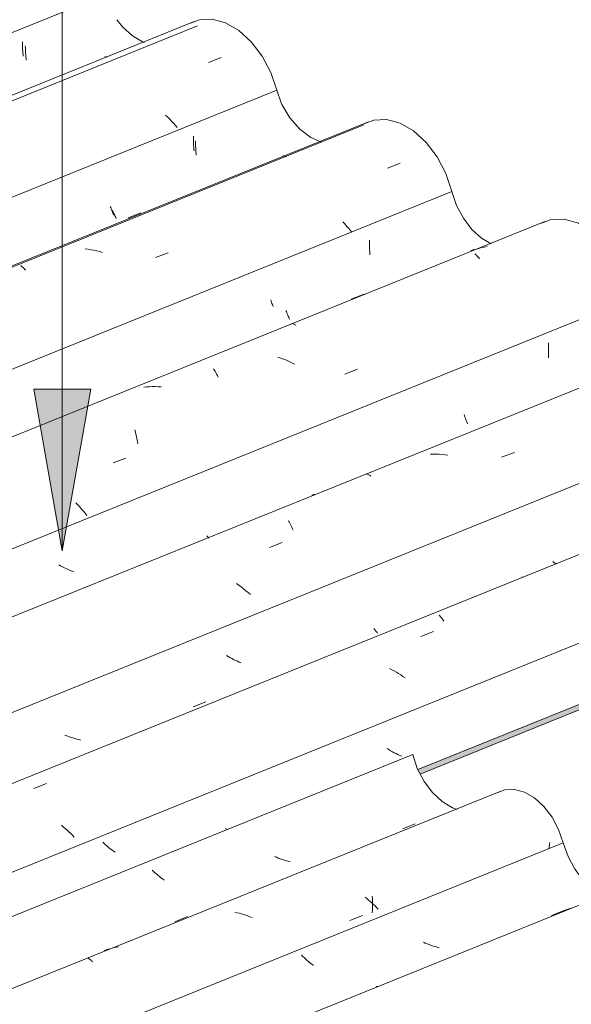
# Model space of a CAD drawing. Header units: metres. Extents: x -15.1 to 0.1, y 4 to 14.1.
# Tile 54 of 67: x -5.4 to -5, y 11.7 to 12.4. Entities that reach past the tile are written whole.
import ezdxf

# ---------------------------------------------------------------- set-up
doc = ezdxf.new("R2010")
doc.units = ezdxf.units.M
doc.layers.add('A-GLAZ-CWMG', color=7, linetype='Continuous', lineweight=5)
doc.layers.add('G-ANNO-TEXT', color=7, linetype='Continuous', lineweight=9)

# ---------------------------------------------------------------- blocks, each defined once
blk = doc.blocks.new('FP_60-ISO_01')
at = {"layer": 'A-GLAZ-CWMG', "color": 9, "true_color": 0xc0c0c0}
for p, q in [((-5.13608, 11.88598), (-5.13739, 11.88679)), ((-5.13476, 11.8852), (-5.13608, 11.88598)), ((-5.13342, 11.88443), (-5.13476, 11.8852)), ((-5.13206, 11.8837), (-5.13342, 11.88443)), ((-5.13069, 11.88298), (-5.13206, 11.8837)), ((-5.1293, 11.88229), (-5.13069, 11.88298)), ((-5.12789, 11.88163), (-5.1293, 11.88229)), ((-5.12648, 11.881), (-5.12789, 11.88163)), ((-5.25608, 11.82672), (-5.25752, 11.82731)), ((-5.34749, 11.81616), (-5.34854, 11.81714)), ((-5.34641, 11.81519), (-5.34749, 11.81616)), ((-5.34531, 11.81424), (-5.34641, 11.81519)), ((-5.34419, 11.81329), (-5.34531, 11.81424)), ((-5.34304, 11.81236), (-5.34419, 11.81329)), ((-5.34187, 11.81144), (-5.34304, 11.81236)), ((-5.34067, 11.81053), (-5.34187, 11.81144)), ((-5.33946, 11.80964), (-5.34067, 11.81053))]:
    blk.add_line(p, q, dxfattribs=at)
blk = doc.blocks.new('FP_61-ISO_01')
at = {"layer": 'A-GLAZ-CWMG'}
blk.add_line((-4.76356, 12.12456), (-5.77093, 11.71744), dxfattribs=at)
at = {"layer": 'A-GLAZ-CWMG', "color": 9, "true_color": 0xc0c0c0}
for p, q in [((-5.03732, 12.01442), (-5.03697, 12.01451)), ((-5.09859, 11.98581), (-5.0981, 11.98533)), ((-5.0981, 11.98533), (-5.09761, 11.98481)), ((-5.09761, 11.98481), (-5.09711, 11.98424)), ((-5.09711, 11.98424), (-5.09661, 11.98362)), ((-5.09661, 11.98362), (-5.0961, 11.98295)), ((-5.0961, 11.98295), (-5.0956, 11.98223)), ((-5.0956, 11.98223), (-5.09509, 11.98147)), ((-5.11229, 11.97012), (-5.10281, 11.97384)), ((-5.13381, 11.94537), (-5.13552, 11.94627)), ((-5.13211, 11.94445), (-5.13381, 11.94537)), ((-5.13044, 11.94349), (-5.13211, 11.94445)), ((-5.12879, 11.94249), (-5.13044, 11.94349)), ((-5.12716, 11.94147), (-5.12879, 11.94249)), ((-5.12556, 11.94041), (-5.12716, 11.94147)), ((-5.12398, 11.93933), (-5.12556, 11.94041)), ((-5.39974, 11.85703), (-5.39025, 11.86077)), ((-5.37788, 11.8286), (-5.37934, 11.8298)), ((-5.37645, 11.82738), (-5.37788, 11.8286)), ((-5.37505, 11.82614), (-5.37645, 11.82738)), ((-5.37368, 11.82489), (-5.37505, 11.82614)), ((-5.37234, 11.82361), (-5.37368, 11.82489)), ((-5.37103, 11.82233), (-5.37234, 11.82361)), ((-5.36975, 11.82102), (-5.37103, 11.82233))]:
    blk.add_line(p, q, dxfattribs=at)
blk = doc.blocks.new('FP_62-ISO_01')
at = {"layer": 'A-GLAZ-CWMG', "color": 9, "true_color": 0xc0c0c0}
for p, q in [((-4.8925, 12.12188), (-4.89266, 12.1202)), ((-4.89293, 12.11522), (-4.89296, 12.11359)), ((-4.89296, 12.11359), (-4.89296, 12.11197)), ((-4.89287, 12.11686), (-4.89293, 12.11522)), ((-4.89278, 12.11852), (-4.89287, 12.11686)), ((-4.89266, 12.1202), (-4.89278, 12.11852)), ((-4.89296, 12.11197), (-4.89293, 12.11038)), ((-4.95608, 12.06767), (-4.95576, 12.06645)), ((-4.95576, 12.06645), (-4.95543, 12.06526)), ((-4.95543, 12.06526), (-4.95508, 12.06412)), ((-4.95508, 12.06412), (-4.95472, 12.06301)), ((-4.95472, 12.06301), (-4.95435, 12.06195)), ((-4.95435, 12.06195), (-4.95397, 12.06093)), ((-4.95397, 12.06093), (-4.95358, 12.05996)), ((-4.94296, 12.05609), (-4.93366, 12.0599)), ((-4.94542, 12.05228), (-4.94691, 12.05205)), ((-4.94394, 12.05255), (-4.94542, 12.05228)), ((-4.94247, 12.05285), (-4.94394, 12.05255)), ((-4.94101, 12.05319), (-4.94247, 12.05285)), ((-4.93956, 12.05358), (-4.94101, 12.05319)), ((-4.93812, 12.054), (-4.93956, 12.05358)), ((-4.93735, 12.05424), (-4.93812, 12.054)), ((-5.01422, 12.02579), (-5.01383, 12.02542)), ((-5.01383, 12.02542), (-5.01345, 12.0251)), ((-5.01345, 12.0251), (-5.01308, 12.02483)), ((-5.01308, 12.02483), (-5.01272, 12.02461)), ((-5.01272, 12.02461), (-5.01237, 12.02444)), ((-5.01237, 12.02444), (-5.01204, 12.02432)), ((-5.01204, 12.02432), (-5.01172, 12.02426)), ((-5.14712, 11.97601), (-5.14671, 11.97536)), ((-5.14671, 11.97536), (-5.14629, 11.97476)), ((-5.14629, 11.97476), (-5.14588, 11.9742)), ((-5.14588, 11.9742), (-5.14547, 11.9737)), ((-5.14547, 11.9737), (-5.14507, 11.97325)), ((-5.14507, 11.97325), (-5.14468, 11.97284)), ((-5.14468, 11.97284), (-5.14429, 11.97249)), ((-5.25542, 11.95528), (-5.25674, 11.95607)), ((-5.25408, 11.95451), (-5.25542, 11.95528)), ((-5.25272, 11.95377), (-5.25408, 11.95451)), ((-5.25135, 11.95305), (-5.25272, 11.95377)), ((-5.24996, 11.95235), (-5.25135, 11.95305)), ((-5.24856, 11.95168), (-5.24996, 11.95235)), ((-5.24714, 11.95104), (-5.24856, 11.95168)), ((-5.24571, 11.95042), (-5.24714, 11.95104)), ((-5.2813, 11.9178), (-5.27199, 11.9216)), ((-5.37529, 11.89617), (-5.37674, 11.89674)), ((-5.37383, 11.89563), (-5.37529, 11.89617)), ((-5.37236, 11.89512), (-5.37383, 11.89563)), ((-5.37088, 11.89464), (-5.37236, 11.89512)), ((-5.36939, 11.8942), (-5.37088, 11.89464)), ((-5.36789, 11.89379), (-5.36939, 11.8942)), ((-5.36639, 11.8934), (-5.36789, 11.89379)), ((-5.36488, 11.89306), (-5.36639, 11.8934)), ((-5.46708, 11.88529), (-5.46816, 11.88626)), ((-5.46597, 11.88434), (-5.46708, 11.88529)), ((-5.46485, 11.88339), (-5.46597, 11.88434)), ((-5.46369, 11.88245), (-5.46485, 11.88339)), ((-5.46252, 11.88153), (-5.46369, 11.88245)), ((-5.46132, 11.88062), (-5.46252, 11.88153)), ((-5.46011, 11.87973), (-5.46132, 11.88062)), ((-5.45887, 11.87886), (-5.46011, 11.87973)), ((-5.45048, 11.84877), (-5.44118, 11.85256)), ((-5.61968, 11.77982), (-5.61037, 11.78361)), ((-5.73653, 11.74153), (-5.73612, 11.74068)), ((-5.73612, 11.74068), (-5.7357, 11.73989)), ((-5.7357, 11.73989), (-5.73529, 11.73914)), ((-5.73529, 11.73914), (-5.73487, 11.73844)), ((-5.73487, 11.73844), (-5.73446, 11.73779)), ((-5.73446, 11.73779), (-5.73404, 11.73719)), ((-5.73404, 11.73719), (-5.73363, 11.73663)), ((-5.73219, 11.73339), (-5.73365, 11.73303)), ((-5.73074, 11.73378), (-5.73219, 11.73339)), ((-5.72931, 11.73421), (-5.73074, 11.73378)), ((-5.82822, 11.70682), (-5.82973, 11.70721)), ((-5.82672, 11.70647), (-5.82822, 11.70682)), ((-5.8252, 11.70616), (-5.82672, 11.70647)), ((-5.82368, 11.70588), (-5.8252, 11.70616)), ((-5.82216, 11.70563), (-5.82368, 11.70588)), ((-5.82064, 11.70542), (-5.82216, 11.70563)), ((-5.81911, 11.70525), (-5.82064, 11.70542)), ((-5.81758, 11.70511), (-5.81911, 11.70525))]:
    blk.add_line(p, q, dxfattribs=at)
blk = doc.blocks.new('FP_63-ISO_01')
at = {"layer": 'A-GLAZ-CWMG'}
blk.add_line((-4.88721, 12.19827), (-5.89574, 11.79068), dxfattribs=at)
at = {"layer": 'A-GLAZ-CWMG', "color": 9, "true_color": 0xc0c0c0}
for p, q in [((-5.05225, 12.10328), (-5.04277, 12.10696)), ((-5.10303, 12.10571), (-5.10519, 12.10571)), ((-5.10087, 12.10564), (-5.10303, 12.10571)), ((-5.0987, 12.10551), (-5.10087, 12.10564)), ((-5.09653, 12.10532), (-5.0987, 12.10551)), ((-5.09436, 12.10507), (-5.09653, 12.10532)), ((-5.09219, 12.10475), (-5.09436, 12.10507)), ((-5.15264, 12.09098), (-5.15223, 12.09088)), ((-5.15223, 12.09088), (-5.15181, 12.09074)), ((-5.15181, 12.09074), (-5.15138, 12.09055)), ((-5.15138, 12.09055), (-5.15093, 12.09031)), ((-5.15093, 12.09031), (-5.15048, 12.09003)), ((-5.15048, 12.09003), (-5.15002, 12.0897)), ((-5.15002, 12.0897), (-5.14954, 12.08933)), ((-5.19121, 12.0758), (-5.1932, 12.07509)), ((-5.21057, 12.05612), (-5.21007, 12.05523)), ((-5.21007, 12.05523), (-5.20958, 12.05431)), ((-5.20958, 12.05431), (-5.20909, 12.05333)), ((-5.20909, 12.05333), (-5.20861, 12.05232)), ((-5.20861, 12.05232), (-5.20813, 12.05127)), ((-5.20813, 12.05127), (-5.20767, 12.05017)), ((-5.20767, 12.05017), (-5.20721, 12.04904)), ((-5.22471, 12.0363), (-5.21522, 12.03998)), ((-5.24744, 12.00823), (-5.24925, 12.00954)), ((-5.24567, 12.00689), (-5.24744, 12.00823)), ((-5.24393, 12.00553), (-5.24567, 12.00689)), ((-5.24222, 12.00413), (-5.24393, 12.00553)), ((-5.24056, 12.00271), (-5.24222, 12.00413)), ((-5.23893, 12.00126), (-5.24056, 12.00271))]:
    blk.add_line(p, q, dxfattribs=at)
blk = doc.blocks.new('FP_64-ISO_01')
at = {"layer": 'A-GLAZ-CWMG', "color": 9, "true_color": 0xc0c0c0}
for p, q in [((-5.01746, 12.18694), (-5.01752, 12.18549)), ((-5.01736, 12.18839), (-5.01746, 12.18694)), ((-5.01757, 12.18406), (-5.01758, 12.18265)), ((-5.01758, 12.18265), (-5.01758, 12.18124)), ((-5.01758, 12.18124), (-5.01755, 12.17985)), ((-5.01752, 12.18549), (-5.01757, 12.18406)), ((-5.01755, 12.17985), (-5.0175, 12.17848)), ((-5.0175, 12.17848), (-5.01743, 12.17713)), ((-5.08015, 12.13521), (-5.07985, 12.13422)), ((-5.07985, 12.13422), (-5.07954, 12.13325)), ((-5.07954, 12.13325), (-5.07922, 12.13232)), ((-5.07922, 12.13232), (-5.07889, 12.13142)), ((-5.07889, 12.13142), (-5.07856, 12.13056)), ((-5.07856, 12.13056), (-5.07822, 12.12973)), ((-5.07822, 12.12973), (-5.07787, 12.12893)), ((-5.07787, 12.12893), (-5.07752, 12.12817)), ((-5.27118, 12.04494), (-5.27082, 12.04447)), ((-5.27082, 12.04447), (-5.27047, 12.04404)), ((-5.27047, 12.04404), (-5.27012, 12.04364)), ((-5.27012, 12.04364), (-5.26978, 12.04329)), ((-5.37986, 12.02257), (-5.38121, 12.02331)), ((-5.37848, 12.02186), (-5.37986, 12.02257)), ((-5.3771, 12.02117), (-5.37848, 12.02186)), ((-5.3757, 12.0205), (-5.3771, 12.02117)), ((-5.37428, 12.01987), (-5.3757, 12.0205)), ((-5.37285, 12.01926), (-5.37428, 12.01987)), ((-5.37141, 12.01868), (-5.37285, 12.01926)), ((-5.36995, 12.01813), (-5.37141, 12.01868)), ((-5.49958, 11.96406), (-5.50105, 11.96456)), ((-5.4981, 11.96359), (-5.49958, 11.96406)), ((-5.49661, 11.96315), (-5.4981, 11.96359)), ((-5.49512, 11.96275), (-5.49661, 11.96315)), ((-5.49361, 11.96238), (-5.49512, 11.96275)), ((-5.49211, 11.96204), (-5.49361, 11.96238)), ((-5.49059, 11.96174), (-5.49211, 11.96204)), ((-5.48908, 11.96148), (-5.49059, 11.96174)), ((-5.59201, 11.95234), (-5.59313, 11.95329)), ((-5.59087, 11.9514), (-5.59201, 11.95234)), ((-5.5897, 11.95048), (-5.59087, 11.9514)), ((-5.58852, 11.94957), (-5.5897, 11.95048)), ((-5.58731, 11.94868), (-5.58852, 11.94957)), ((-5.58607, 11.9478), (-5.58731, 11.94868)), ((-5.58482, 11.94694), (-5.58607, 11.9478)), ((-5.58355, 11.9461), (-5.58482, 11.94694)), ((-5.73535, 11.90415), (-5.73552, 11.90294)), ((-5.73517, 11.90536), (-5.73535, 11.90415)), ((-5.86095, 11.81018), (-5.86059, 11.80952)), ((-5.86059, 11.80952), (-5.86023, 11.8089)), ((-5.86023, 11.8089), (-5.85987, 11.80831)), ((-5.85987, 11.80831), (-5.85951, 11.80777)), ((-5.85951, 11.80777), (-5.85915, 11.80726)), ((-5.85915, 11.80726), (-5.85879, 11.80679)), ((-5.85879, 11.80679), (-5.85844, 11.80636)), ((-5.85844, 11.80636), (-5.8581, 11.80597)), ((-5.95123, 11.77505), (-5.95174, 11.77514))]:
    blk.add_line(p, q, dxfattribs=at)
blk = doc.blocks.new('FP_65-ISO_01')
at = {"layer": 'A-GLAZ-CWMG'}
blk.add_line((-5.02007, 12.27857), (-6.07859, 11.85078), dxfattribs=at)
at = {"layer": 'A-GLAZ-CWMG', "color": 9, "true_color": 0xc0c0c0}
for p, q in [((-5.06513, 12.25958), (-5.0672, 12.25912)), ((-5.06304, 12.25997), (-5.06513, 12.25958)), ((-5.07331, 12.2574), (-5.07531, 12.2567)), ((-5.0713, 12.25803), (-5.07331, 12.2574)), ((-5.07214, 12.25451), (-5.07159, 12.25403)), ((-5.07159, 12.25403), (-5.07103, 12.2535)), ((-5.06926, 12.25861), (-5.0713, 12.25803)), ((-5.07103, 12.2535), (-5.07046, 12.25291)), ((-5.07046, 12.25291), (-5.06989, 12.25226)), ((-5.06989, 12.25226), (-5.06931, 12.25155)), ((-5.0672, 12.25912), (-5.06926, 12.25861)), ((-5.06931, 12.25155), (-5.06873, 12.25078)), ((-5.16398, 12.22075), (-5.15448, 12.22457)), ((-5.20801, 12.20274), (-5.20756, 12.20267)), ((-5.20756, 12.20267), (-5.20708, 12.20254)), ((-5.20708, 12.20254), (-5.20659, 12.20235)), ((-5.20659, 12.20235), (-5.20609, 12.20211)), ((-5.20609, 12.20211), (-5.20557, 12.2018)), ((-5.20557, 12.2018), (-5.20504, 12.20144)), ((-5.21635, 12.17696), (-5.21846, 12.17768)), ((-5.21425, 12.17619), (-5.21635, 12.17696)), ((-5.21217, 12.17537), (-5.21425, 12.17619)), ((-5.2101, 12.1745), (-5.21217, 12.17537)), ((-5.20805, 12.17358), (-5.2101, 12.1745)), ((-5.20602, 12.17262), (-5.20805, 12.17358)), ((-5.26628, 12.16914), (-5.2657, 12.16823)), ((-5.2657, 12.16823), (-5.26512, 12.16726)), ((-5.26512, 12.16726), (-5.26454, 12.16623)), ((-5.26454, 12.16623), (-5.26397, 12.16516)), ((-5.26397, 12.16516), (-5.26341, 12.16403)), ((-5.16874, 12.16507), (-5.15928, 12.1687)), ((-5.26341, 12.16403), (-5.26285, 12.16285)), ((-5.31598, 12.15564), (-5.31811, 12.15546)), ((-5.31383, 12.15576), (-5.31598, 12.15564)), ((-5.31168, 12.15583), (-5.31383, 12.15576)), ((-5.30953, 12.15583), (-5.31168, 12.15583)), ((-5.30737, 12.15577), (-5.30953, 12.15583)), ((-5.3052, 12.15566), (-5.30737, 12.15577)), ((-5.32469, 12.1238), (-5.32428, 12.12216)), ((-5.32428, 12.12216), (-5.32388, 12.12049)), ((-5.32388, 12.12049), (-5.3235, 12.11877)), ((-5.3235, 12.11877), (-5.32315, 12.11702)), ((-5.32315, 12.11702), (-5.32283, 12.11523)), ((-5.32283, 12.11523), (-5.32253, 12.11341)), ((-5.34096, 12.09911), (-5.33149, 12.10274)), ((-5.36704, 12.06791), (-5.36848, 12.06944)), ((-5.36564, 12.06636), (-5.36704, 12.06791)), ((-5.36428, 12.0648), (-5.36564, 12.06636)), ((-5.36297, 12.06323), (-5.36428, 12.0648)), ((-5.36169, 12.06166), (-5.36297, 12.06323)), ((-5.36046, 12.06009), (-5.36169, 12.06166))]:
    blk.add_line(p, q, dxfattribs=at)
blk = doc.blocks.new('FP_66-ISO_01')
at = {"layer": 'A-GLAZ-CWMG', "color": 9, "true_color": 0xc0c0c0}
for p, q in [((-5.15037, 12.26335), (-5.1504, 12.26193)), ((-5.1504, 12.26193), (-5.1504, 12.26053)), ((-5.1504, 12.26053), (-5.15038, 12.25914)), ((-5.15032, 12.26479), (-5.15037, 12.26335)), ((-5.15038, 12.25914), (-5.15033, 12.25776)), ((-5.15033, 12.25776), (-5.15027, 12.25641)), ((-5.15027, 12.25641), (-5.15018, 12.25507)), ((-5.15018, 12.25507), (-5.15007, 12.25375)), ((-5.21247, 12.21252), (-5.21215, 12.21159)), ((-5.21215, 12.21159), (-5.21183, 12.21069)), ((-5.21183, 12.21069), (-5.2115, 12.20982)), ((-5.2115, 12.20982), (-5.21116, 12.20899)), ((-5.21116, 12.20899), (-5.21081, 12.2082)), ((-5.21081, 12.2082), (-5.21046, 12.20744)), ((-5.21046, 12.20744), (-5.21011, 12.20672)), ((-5.21011, 12.20672), (-5.20975, 12.20604))]:
    blk.add_line(p, q, dxfattribs=at)
blk = doc.blocks.new('FP_67-ISO_01')
at = {"layer": 'A-GLAZ-CWMG'}
blk.add_line((-5.15111, 12.3527), (-6.34717, 11.86931), dxfattribs=at)
at = {"layer": 'A-GLAZ-CWMG', "color": 9, "true_color": 0xc0c0c0}
for p, q in [((-5.21489, 12.32736), (-5.21447, 12.3274)), ((-5.21447, 12.3274), (-5.21403, 12.32738)), ((-5.21403, 12.32738), (-5.21357, 12.32731)), ((-5.21357, 12.32731), (-5.21309, 12.32717)), ((-5.21309, 12.32717), (-5.21259, 12.32697)), ((-5.21259, 12.32697), (-5.21208, 12.32672)), ((-5.13712, 12.31828), (-5.12764, 12.32194)), ((-5.16874, 12.27673), (-5.17012, 12.27823)), ((-5.1674, 12.27522), (-5.16874, 12.27673)), ((-5.16609, 12.27371), (-5.1674, 12.27522)), ((-5.16483, 12.27218), (-5.16609, 12.27371)), ((-5.1636, 12.27065), (-5.16483, 12.27218)), ((-5.35945, 12.25791), (-5.36161, 12.2582)), ((-5.35728, 12.25757), (-5.35945, 12.25791)), ((-5.35512, 12.25716), (-5.35728, 12.25757)), ((-5.35296, 12.2567), (-5.35512, 12.25716)), ((-5.35081, 12.25619), (-5.35296, 12.2567)), ((-5.34867, 12.25562), (-5.35081, 12.25619)), ((-5.30943, 12.25173), (-5.29996, 12.25539)), ((-5.40943, 12.2459), (-5.40888, 12.24547)), ((-5.40888, 12.24547), (-5.40833, 12.24498)), ((-5.40833, 12.24498), (-5.40776, 12.24443)), ((-5.40776, 12.24443), (-5.40719, 12.24381)), ((-5.40719, 12.24381), (-5.40661, 12.24314)), ((-5.40661, 12.24314), (-5.40603, 12.24241))]:
    blk.add_line(p, q, dxfattribs=at)
blk = doc.blocks.new('FP_68-ISO_01')
at = {"layer": 'A-GLAZ-CWMG', "color": 9, "true_color": 0xc0c0c0}
for p, q in [((-5.27961, 12.33863), (-5.27963, 12.33721)), ((-5.27963, 12.33721), (-5.27963, 12.33581)), ((-5.27963, 12.33581), (-5.2796, 12.33442)), ((-5.2796, 12.33442), (-5.27955, 12.33306)), ((-5.27955, 12.33306), (-5.27947, 12.3317)), ((-5.27947, 12.3317), (-5.27938, 12.33037)), ((-5.27938, 12.33037), (-5.27926, 12.32906)), ((-5.27926, 12.32906), (-5.27913, 12.32777)), ((-5.3413, 12.28703), (-5.34097, 12.28614)), ((-5.34097, 12.28614), (-5.34063, 12.28529)), ((-5.34063, 12.28529), (-5.34029, 12.28447)), ((-5.34029, 12.28447), (-5.33995, 12.28368)), ((-5.33995, 12.28368), (-5.3396, 12.28294)), ((-5.3396, 12.28294), (-5.33924, 12.28222)), ((-5.33924, 12.28222), (-5.33889, 12.28155)), ((-5.33889, 12.28155), (-5.33853, 12.28092))]:
    blk.add_line(p, q, dxfattribs=at)
blk = doc.blocks.new('FP_69-ISO_01')
at = {"layer": 'A-GLAZ-CWMG'}
blk.add_line((-5.28064, 12.42725), (-6.34717, 11.99622), dxfattribs=at)
at = {"layer": 'A-GLAZ-CWMG', "color": 9, "true_color": 0xc0c0c0}
for p, q in [((-5.34711, 12.40089), (-5.3467, 12.40098)), ((-5.3467, 12.40098), (-5.34627, 12.40101)), ((-5.34627, 12.40101), (-5.34583, 12.40099)), ((-5.34583, 12.40099), (-5.34536, 12.4009)), ((-5.26999, 12.3968), (-5.26052, 12.40048)), ((-5.30033, 12.35616), (-5.30185, 12.35766)), ((-5.29884, 12.35464), (-5.30033, 12.35616)), ((-5.2974, 12.35311), (-5.29884, 12.35464)), ((-5.296, 12.35156), (-5.2974, 12.35311)), ((-5.29463, 12.35001), (-5.296, 12.35156)), ((-5.29332, 12.34845), (-5.29463, 12.35001))]:
    blk.add_line(p, q, dxfattribs=at)
blk = doc.blocks.new('FP_70-ISO_01')
at = {"layer": 'A-GLAZ-CWMG', "color": 9, "true_color": 0xc0c0c0}
for p, q in [((-5.40827, 12.41218), (-5.40826, 12.41079)), ((-5.40826, 12.41079), (-5.40822, 12.4094)), ((-5.40822, 12.4094), (-5.40816, 12.40804)), ((-5.40816, 12.40804), (-5.40809, 12.40669)), ((-5.40809, 12.40669), (-5.40799, 12.40537)), ((-5.40799, 12.40537), (-5.40786, 12.40406)), ((-5.40786, 12.40406), (-5.40772, 12.40278)), ((-5.40772, 12.40278), (-5.40757, 12.40151))]:
    blk.add_line(p, q, dxfattribs=at)
blk = doc.blocks.new('Rectangular Mullion - Telha Fibrocimento - Ondulada-1908998-ISO_01')
at = {"layer": 'A-GLAZ-CWMG', "true_color": 0xc0c0c0}
h = blk.add_hatch(dxfattribs=at)
h.set_pattern_fill('FP_6', color=9, style=0, pattern_type=2)
h.set_pattern_definition([(30, (-11.415, 12.082), (0.22989483, 0.1990905), [0.01095, -0.18814, 0.01095, -1.25]), (30, (-11.415, 12.082), (0.22989483, 0.1990905), [-0.21004, -0.18814, 0.01095, -0.38724, -0.66365]), (30, (-11.415, 12.082), (0.22989483, 0.1990905), [-0.79638, 0.01095, -0.18814, 0.01095, -0.4536]), (30, (-11.415, 12.082), (0.22989483, 0.1990905), [-1.006, -0.12178, 0.01095, -0.32087]), (125.104, (-11.329, 12.165), (-0.16472115, 0.1016063), [0.00825, -0.14167, 0.00825, -0.94122]), (125.104, (-11.329, 12.165), (-0.16472115, 0.1016063), [-0.15816, -0.14167, 0.00825, -0.29159, -0.49972]), (125.104, (-11.329, 12.165), (-0.16472115, 0.1016063), [-0.59966, 0.00825, -0.14167, 0.00825, -0.34156]), (125.104, (-11.329, 12.165), (-0.16472115, 0.1016063), [-0.75782, -0.0917, 0.00825, -0.24161]), (248.794, (-11.3, 12.315), (-0.06517556, -0.30070662), [0.01311, -0.22522, 0.01311, -1.496]), (248.794, (-11.3, 12.315), (-0.06517556, -0.30070662), [-0.25144, -0.22522, 0.01311, -0.46356, -0.79444]), (248.794, (-11.3, 12.315), (-0.06517556, -0.30070662), [-0.95333, 0.01311, -0.22522, 0.01311, -0.543]), (248.794, (-11.3, 12.315), (-0.06517556, -0.30070662), [-1.205, -0.14578, 0.01311, -0.38411])])
h.paths.add_polyline_path([(-11.07257, 9.45915), (-8.54742, 10.47967), (-8.54742, 10.4838), (-11.07205, 9.46348)])
h.paths.add_polyline_path([(-5.11271, 11.8678), (-4.68386, 12.04111), (-4.68334, 12.04545), (-5.11447, 11.87121)])
at = {"layer": 'A-GLAZ-CWMG'}
for p, q in [((-5.21925, 12.3761), (-6.34717, 11.92026)), ((-5.21925, 12.3761), (-5.21611, 12.36674)), ((-5.08925, 12.30081), (-6.32611, 11.80093)), ((-4.95519, 12.22149), (-5.97979, 11.8074)), ((-4.8289, 12.15086), (-5.85211, 11.73733)), ((-4.70887, 12.08073), (-5.72485, 11.67013)), ((-4.68334, 12.04545), (-5.11447, 11.87121)), ((-4.68386, 12.04111), (-5.11271, 11.8678))]:
    blk.add_line(p, q, dxfattribs=at)
for points in [[(-5.33815, 12.42854, 0), (-5.33374, 12.42309, 0), (-5.3266, 12.41662, 0), (-5.31897, 12.41222, 0), (-5.31779, 12.41174, 0)], [(-5.2835, 12.42588, 0), (-5.27679, 12.42846, 0), (-5.26735, 12.42894, 0), (-5.25742, 12.42625, 0), (-5.24756, 12.42054, 0), (-5.23832, 12.41213, 0), (-5.23024, 12.40151, 0), (-5.22376, 12.38927, 0), (-5.21925, 12.3761, 0)], [(-5.15391, 12.35136, 0), (-5.14725, 12.35391, 0), (-5.13771, 12.35439, 0), (-5.12767, 12.35165, 0), (-5.11771, 12.34585, 0), (-5.10839, 12.33732, 0), (-5.10024, 12.32654, 0), (-5.09374, 12.31413, 0), (-5.08925, 12.30081, 0)], [(-5.08925, 12.30081, 0), (-5.08575, 12.29053, 0), (-5.0807, 12.28097, 0), (-5.07439, 12.2727, 0), (-5.06718, 12.26617, 0), (-5.06002, 12.26201, 0)], [(-5.02265, 12.27736, 0), (-5.01616, 12.27981, 0), (-5.00592, 12.2803, 0), (-4.99514, 12.27721, 0), (-4.98449, 12.27075, 0), (-4.97461, 12.2613, 0), (-4.96611, 12.24944, 0), (-4.9595, 12.23589, 0), (-4.95519, 12.22149, 0)]]:
    blk.add_polyline3d(points, dxfattribs=at)
for name in ['FP_69-ISO_01', 'FP_70-ISO_01', 'FP_67-ISO_01', 'FP_68-ISO_01', 'FP_65-ISO_01', 'FP_66-ISO_01', 'FP_63-ISO_01', 'FP_64-ISO_01', 'FP_62-ISO_01', 'FP_61-ISO_01', 'FP_60-ISO_01']:
    blk.add_blockref(name, (0, 0), dxfattribs=at)
blk = doc.blocks.new('FP_74-ISO_01')
at = {"layer": 'A-GLAZ-CWMG', "color": 9, "true_color": 0xc0c0c0}
for p, q in [((-5.22384, 12.22034), (-5.22354, 12.21943)), ((-5.22354, 12.21943), (-5.22323, 12.21855)), ((-5.22323, 12.21855), (-5.22291, 12.21771)), ((-5.22291, 12.21771), (-5.22259, 12.21689)), ((-5.22259, 12.21689), (-5.22226, 12.2161)), ((-5.22226, 12.2161), (-5.22193, 12.21535))]:
    blk.add_line(p, q, dxfattribs=at)
blk = doc.blocks.new('FP_75-ISO_01')
at = {"layer": 'A-GLAZ-CWMG'}
blk.add_line((-5.15459, 12.35033), (-6.34717, 11.86835), dxfattribs=at)
blk = doc.blocks.new('FP_76-ISO_01')
at = {"layer": 'A-GLAZ-CWMG', "color": 9, "true_color": 0xc0c0c0}
for p, q in [((-5.28119, 12.34196), (-5.28121, 12.34053)), ((-5.28121, 12.34053), (-5.28121, 12.33912)), ((-5.28121, 12.33912), (-5.28119, 12.33772)), ((-5.28119, 12.33772), (-5.28115, 12.33634)), ((-5.28115, 12.33634), (-5.28109, 12.33498)), ((-5.28109, 12.33498), (-5.281, 12.33363)), ((-5.281, 12.33363), (-5.28089, 12.3323)), ((-5.28089, 12.3323), (-5.28077, 12.33099)), ((-5.34302, 12.28984), (-5.34269, 12.28891)), ((-5.34269, 12.28891), (-5.34236, 12.28801)), ((-5.34236, 12.28801), (-5.34203, 12.28715)), ((-5.34203, 12.28715), (-5.34168, 12.28632)), ((-5.34168, 12.28632), (-5.34133, 12.28552)), ((-5.34133, 12.28552), (-5.34098, 12.28476)), ((-5.34098, 12.28476), (-5.34062, 12.28404)), ((-5.34062, 12.28404), (-5.34026, 12.28335)), ((-5.32969, 12.28127), (-5.32037, 12.28506))]:
    blk.add_line(p, q, dxfattribs=at)
blk = doc.blocks.new('FP_77-ISO_01')
at = {"layer": 'A-GLAZ-CWMG'}
blk.add_line((-5.27824, 12.42403), (-6.34717, 11.99203), dxfattribs=at)
blk = doc.blocks.new('FP_78-ISO_01')
at = {"layer": 'A-GLAZ-CWMG', "color": 9, "true_color": 0xc0c0c0}
for p, q in [((-5.40609, 12.40909), (-5.40608, 12.40769)), ((-5.40608, 12.40769), (-5.40605, 12.4063)), ((-5.40605, 12.4063), (-5.40599, 12.40493)), ((-5.40599, 12.40493), (-5.40591, 12.40358)), ((-5.40591, 12.40358), (-5.40582, 12.40225)), ((-5.40582, 12.40225), (-5.4057, 12.40094)), ((-5.4057, 12.40094), (-5.40556, 12.39966)), ((-5.40556, 12.39966), (-5.4054, 12.39839))]:
    blk.add_line(p, q, dxfattribs=at)
blk = doc.blocks.new('Rectangular Mullion - Telha Fibrocimento - Ondulada-V73-ISO_01')
at = {"layer": 'A-GLAZ-CWMG'}
blk.add_line((-5.34622, 12.44725), (-6.34717, 12.04272), dxfattribs=at)
blk.add_polyline3d([(-5.21613, 12.36672, 0), (-5.21558, 12.36556, 0), (-5.20954, 12.35555, 0), (-5.2022, 12.34722, 0), (-5.19402, 12.34111, 0), (-5.18655, 12.33788, 0)], dxfattribs=at)
for name in ['FP_77-ISO_01', 'FP_78-ISO_01', 'FP_75-ISO_01', 'FP_76-ISO_01', 'FP_74-ISO_01']:
    blk.add_blockref(name, (0, 0), dxfattribs=at)
blk = doc.blocks.new('FP_182-ISO_01')
at = {"layer": 'A-GLAZ-CWMG'}
blk.add_line((-4.809, 11.71844), (-5.37284, 11.49056), dxfattribs=at)
at = {"layer": 'A-GLAZ-CWMG', "color": 9, "true_color": 0xc0c0c0}
for p, q in [((-4.87476, 11.69218), (-4.87676, 11.6915)), ((-4.87274, 11.6928), (-4.87476, 11.69218)), ((-4.8707, 11.69336), (-4.87274, 11.6928)), ((-4.86864, 11.69386), (-4.8707, 11.69336)), ((-4.86656, 11.6943), (-4.86864, 11.69386)), ((-4.86447, 11.69467), (-4.86656, 11.6943)), ((-4.90615, 11.6796), (-4.89665, 11.68344)), ((-5.0133, 11.63637), (-5.0129, 11.63647)), ((-5.0129, 11.63647), (-5.01249, 11.63652)), ((-5.01249, 11.63652), (-5.01205, 11.6365)), ((-5.01205, 11.6365), (-5.0116, 11.63643)), ((-5.0116, 11.63643), (-5.01113, 11.6363)), ((-5.01113, 11.6363), (-5.01064, 11.6361)), ((-4.96878, 11.60232), (-4.9593, 11.60593)), ((-5.08371, 11.55858), (-5.07423, 11.56219)), ((-5.04577, 11.56033), (-5.04732, 11.56183)), ((-5.04427, 11.55882), (-5.04577, 11.56033)), ((-5.04281, 11.55728), (-5.04427, 11.55882)), ((-5.04139, 11.55574), (-5.04281, 11.55728)), ((-5.04001, 11.55418), (-5.04139, 11.55574)), ((-5.03868, 11.55262), (-5.04001, 11.55418)), ((-5.06074, 11.54328), (-5.06099, 11.54139)), ((-5.06053, 11.54518), (-5.06074, 11.54328)), ((-5.06034, 11.54706), (-5.06053, 11.54518)), ((-5.06099, 11.54139), (-5.06127, 11.53949)), ((-5.19241, 11.50857), (-5.19236, 11.50652)), ((-5.19236, 11.50652), (-5.19233, 11.50445)), ((-5.26172, 11.49776), (-5.26365, 11.49891)), ((-5.1924, 11.50026), (-5.19249, 11.49814)), ((-5.19235, 11.50236), (-5.1924, 11.50026)), ((-5.19233, 11.50445), (-5.19235, 11.50236)), ((-5.17002, 11.50149), (-5.17132, 11.50297)), ((-5.16875, 11.50001), (-5.17002, 11.50149)), ((-5.16753, 11.49852), (-5.16875, 11.50001)), ((-5.16634, 11.49702), (-5.16753, 11.49852)), ((-5.25981, 11.49658), (-5.26172, 11.49776)), ((-5.25794, 11.49536), (-5.25981, 11.49658)), ((-5.25609, 11.4941), (-5.25794, 11.49536)), ((-5.2562, 11.49286), (-5.24671, 11.49648)), ((-5.25427, 11.4928), (-5.25609, 11.4941)), ((-5.25248, 11.49148), (-5.25427, 11.4928)), ((-5.19249, 11.49814), (-5.19262, 11.496))]:
    blk.add_line(p, q, dxfattribs=at)
blk = doc.blocks.new('FP_184-ISO_01')
at = {"layer": 'A-GLAZ-CWMG'}
blk.add_line((-4.93854, 11.79299), (-5.50245, 11.56509), dxfattribs=at)
at = {"layer": 'A-GLAZ-CWMG', "color": 9, "true_color": 0xc0c0c0}
for p, q in [((-5.00437, 11.76685), (-5.00634, 11.76609)), ((-5.00237, 11.76755), (-5.00437, 11.76685)), ((-5.00035, 11.76819), (-5.00237, 11.76755)), ((-4.99832, 11.76876), (-5.00035, 11.76819)), ((-5.14556, 11.70983), (-5.14517, 11.70994)), ((-5.14517, 11.70994), (-5.14476, 11.71)), ((-5.14476, 11.71), (-5.14433, 11.71)), ((-5.10156, 11.68191), (-5.09208, 11.68553)), ((-5.21655, 11.63795), (-5.20706, 11.64158)), ((-5.17798, 11.64022), (-5.17963, 11.64166)), ((-5.17637, 11.63876), (-5.17798, 11.64022)), ((-5.17479, 11.63728), (-5.17637, 11.63876)), ((-5.17325, 11.63578), (-5.17479, 11.63728)), ((-5.17176, 11.63426), (-5.17325, 11.63578)), ((-5.1703, 11.63273), (-5.17176, 11.63426)), ((-5.19238, 11.62284), (-5.19255, 11.62068)), ((-5.19224, 11.62497), (-5.19238, 11.62284)), ((-5.19214, 11.6271), (-5.19224, 11.62497)), ((-5.19303, 11.61636), (-5.19333, 11.61418)), ((-5.19277, 11.61852), (-5.19303, 11.61636)), ((-5.19255, 11.62068), (-5.19277, 11.61852)), ((-5.32492, 11.58809), (-5.32476, 11.58611)), ((-5.32476, 11.58611), (-5.32464, 11.58411)), ((-5.32464, 11.58411), (-5.32455, 11.58208)), ((-5.32455, 11.58208), (-5.32449, 11.58003)), ((-5.32449, 11.58003), (-5.32448, 11.57796)), ((-5.30163, 11.58137), (-5.30312, 11.58289)), ((-5.30018, 11.57983), (-5.30163, 11.58137)), ((-5.29878, 11.57828), (-5.30018, 11.57983)), ((-5.39491, 11.57641), (-5.39691, 11.57744)), ((-5.39293, 11.57535), (-5.39491, 11.57641)), ((-5.39098, 11.57423), (-5.39293, 11.57535)), ((-5.38905, 11.57308), (-5.39098, 11.57423)), ((-5.38912, 11.57191), (-5.37962, 11.57554)), ((-5.38715, 11.57189), (-5.38905, 11.57308)), ((-5.38527, 11.57066), (-5.38715, 11.57189)), ((-5.32448, 11.57796), (-5.32449, 11.57587)), ((-5.29741, 11.57673), (-5.29878, 11.57828)), ((-5.29609, 11.57516), (-5.29741, 11.57673)), ((-5.29481, 11.57359), (-5.29609, 11.57516))]:
    blk.add_line(p, q, dxfattribs=at)
blk = doc.blocks.new('FP_185-ISO_01')
at = {"layer": 'A-GLAZ-CWMG', "color": 9, "true_color": 0xc0c0c0}
for p, q in [((-5.01522, 11.76268), (-5.00591, 11.76648)), ((-5.10901, 11.7422), (-5.11043, 11.74282)), ((-5.10757, 11.7416), (-5.10901, 11.7422)), ((-5.10613, 11.74103), (-5.10757, 11.7416)), ((-5.10467, 11.7405), (-5.10613, 11.74103)), ((-5.1032, 11.73999), (-5.10467, 11.7405)), ((-5.10173, 11.73952), (-5.1032, 11.73999)), ((-5.19983, 11.73214), (-5.20084, 11.73313)), ((-5.10024, 11.73908), (-5.10173, 11.73952)), ((-5.09875, 11.73867), (-5.10024, 11.73908)), ((-5.19879, 11.73116), (-5.19983, 11.73214)), ((-5.19773, 11.73019), (-5.19879, 11.73116)), ((-5.19664, 11.72923), (-5.19773, 11.73019)), ((-5.19553, 11.72828), (-5.19664, 11.72923)), ((-5.19439, 11.72734), (-5.19553, 11.72828)), ((-5.19323, 11.72641), (-5.19439, 11.72734)), ((-5.19205, 11.7255), (-5.19323, 11.72641)), ((-5.18438, 11.69357), (-5.17508, 11.69737)), ((-5.47038, 11.58703), (-5.47003, 11.58623)), ((-5.47003, 11.58623), (-5.46968, 11.58547)), ((-5.46968, 11.58547), (-5.46932, 11.58474)), ((-5.46932, 11.58474), (-5.46897, 11.58405)), ((-5.46897, 11.58405), (-5.46861, 11.5834)), ((-5.46861, 11.5834), (-5.46825, 11.58279)), ((-5.46825, 11.58279), (-5.46788, 11.58221)), ((-5.46788, 11.58221), (-5.46752, 11.58167))]:
    blk.add_line(p, q, dxfattribs=at)
blk = doc.blocks.new('FP_186-ISO_01')
at = {"layer": 'A-GLAZ-CWMG'}
blk.add_line((-5.05291, 11.85512), (-5.61275, 11.62886), dxfattribs=at)
at = {"layer": 'A-GLAZ-CWMG', "color": 9, "true_color": 0xc0c0c0}
for p, q in [((-5.01691, 11.81381), (-5.01712, 11.81223)), ((-5.01673, 11.81538), (-5.01691, 11.81381)), ((-5.01658, 11.81695), (-5.01673, 11.81538)), ((-5.14834, 11.77715), (-5.14826, 11.77563)), ((-5.15232, 11.77526), (-5.15361, 11.7763)), ((-5.15106, 11.7742), (-5.15232, 11.77526)), ((-5.14983, 11.77312), (-5.15106, 11.7742)), ((-5.14862, 11.77203), (-5.14983, 11.77312)), ((-5.14744, 11.77092), (-5.14862, 11.77203)), ((-5.14826, 11.77563), (-5.14819, 11.77409)), ((-5.14817, 11.76939), (-5.14822, 11.7678)), ((-5.14819, 11.77409), (-5.14816, 11.77254)), ((-5.14815, 11.77097), (-5.14817, 11.76939)), ((-5.14816, 11.77254), (-5.14815, 11.77097)), ((-5.14629, 11.76979), (-5.14744, 11.77092)), ((-5.14516, 11.76866), (-5.14629, 11.76979)), ((-5.24882, 11.76475), (-5.25044, 11.76511)), ((-5.24721, 11.76435), (-5.24882, 11.76475)), ((-5.2456, 11.76391), (-5.24721, 11.76435)), ((-5.244, 11.76342), (-5.2456, 11.76391)), ((-5.2424, 11.7629), (-5.244, 11.76342)), ((-5.24082, 11.76234), (-5.2424, 11.7629)), ((-5.23925, 11.76174), (-5.24082, 11.76234)), ((-5.16514, 11.75904), (-5.15573, 11.76272)), ((-5.1483, 11.76619), (-5.1484, 11.76458)), ((-5.14822, 11.7678), (-5.1483, 11.76619)), ((-5.14407, 11.76751), (-5.14516, 11.76866)), ((-5.23769, 11.7611), (-5.23925, 11.76174)), ((-5.34613, 11.73705), (-5.34763, 11.7365)), ((-5.34462, 11.73755), (-5.34613, 11.73705)), ((-5.34309, 11.73801), (-5.34462, 11.73755)), ((-5.34155, 11.73841), (-5.34309, 11.73801)), ((-5.34, 11.73878), (-5.34155, 11.73841)), ((-5.33843, 11.7391), (-5.34, 11.73878)), ((-5.33685, 11.73937), (-5.33843, 11.7391)), ((-5.35952, 11.73086), (-5.35913, 11.73069)), ((-5.35913, 11.73069), (-5.35873, 11.73049)), ((-5.35873, 11.73049), (-5.35832, 11.73023)), ((-5.35832, 11.73023), (-5.35791, 11.72993)), ((-5.35791, 11.72993), (-5.35748, 11.72959)), ((-5.35748, 11.72959), (-5.35705, 11.7292)), ((-5.35705, 11.7292), (-5.35661, 11.72876)), ((-5.35661, 11.72876), (-5.35617, 11.72828)), ((-5.46839, 11.68642), (-5.46996, 11.68612)), ((-5.4668, 11.68667), (-5.46839, 11.68642)), ((-5.46521, 11.68688), (-5.4668, 11.68667)), ((-5.46361, 11.68703), (-5.46521, 11.68688)), ((-5.462, 11.68715), (-5.46361, 11.68703)), ((-5.46038, 11.68721), (-5.462, 11.68715)), ((-5.45876, 11.68723), (-5.46038, 11.68721)), ((-5.45714, 11.68721), (-5.45876, 11.68723)), ((-5.49332, 11.67763), (-5.49301, 11.67772)), ((-5.49301, 11.67772), (-5.49269, 11.67776)), ((-5.49269, 11.67776), (-5.49235, 11.67776)), ((-5.49235, 11.67776), (-5.49199, 11.67771)), ((-5.49199, 11.67771), (-5.49163, 11.67762)), ((-5.45056, 11.64735), (-5.44113, 11.65104)), ((-5.56476, 11.60266), (-5.55534, 11.60635))]:
    blk.add_line(p, q, dxfattribs=at)
blk = doc.blocks.new('FP_187-ISO_01')
at = {"layer": 'A-GLAZ-CWMG', "color": 9, "true_color": 0xc0c0c0}
for p, q in [((-5.12572, 11.82714), (-5.11641, 11.83094)), ((-5.21961, 11.80594), (-5.22105, 11.80654)), ((-5.21817, 11.80538), (-5.21961, 11.80594)), ((-5.21671, 11.80485), (-5.21817, 11.80538)), ((-5.21524, 11.80434), (-5.21671, 11.80485)), ((-5.21376, 11.80387), (-5.21524, 11.80434)), ((-5.21227, 11.80343), (-5.21376, 11.80387)), ((-5.21078, 11.80303), (-5.21227, 11.80343)), ((-5.20927, 11.80266), (-5.21078, 11.80303)), ((-5.31091, 11.79548), (-5.31195, 11.79646)), ((-5.30984, 11.79451), (-5.31091, 11.79548)), ((-5.30875, 11.79355), (-5.30984, 11.79451)), ((-5.30763, 11.7926), (-5.30875, 11.79355)), ((-5.30649, 11.79166), (-5.30763, 11.7926)), ((-5.30533, 11.79074), (-5.30649, 11.79166)), ((-5.30414, 11.78983), (-5.30533, 11.79074)), ((-5.30293, 11.78894), (-5.30414, 11.78983)), ((-5.29492, 11.75809), (-5.28561, 11.76189)), ((-5.46413, 11.68913), (-5.45482, 11.69292)), ((-5.58095, 11.65111), (-5.5806, 11.65034)), ((-5.5806, 11.65034), (-5.58025, 11.64962)), ((-5.58025, 11.64962), (-5.57989, 11.64892)), ((-5.57989, 11.64892), (-5.57953, 11.64827)), ((-5.57953, 11.64827), (-5.57917, 11.64765)), ((-5.57917, 11.64765), (-5.5788, 11.64708)), ((-5.5788, 11.64708), (-5.57844, 11.64654)), ((-5.57844, 11.64654), (-5.57809, 11.64604))]:
    blk.add_line(p, q, dxfattribs=at)
blk = doc.blocks.new('Rectangular Mullion - Telha Fibrocimento - Ondulada-1908999-ISO_01')
at = {"layer": 'A-GLAZ-CWMG'}
for p, q in [((-5.11833, 11.88233), (-5.70399, 11.64563)), ((-5.00647, 11.81663), (-5.58767, 11.58174))]:
    blk.add_line(p, q, dxfattribs=at)
for points in [[(-5.11833, 11.88233, 0), (-5.1149, 11.87202, 0), (-5.10991, 11.86241, 0), (-5.10366, 11.85403, 0), (-5.09649, 11.84736, 0), (-5.08881, 11.84278, 0), (-5.08528, 11.84146, 0)], [(-5.05518, 11.85402, 0), (-5.04995, 11.85604, 0), (-5.04283, 11.85639, 0), (-5.03534, 11.85436, 0), (-5.0279, 11.85007, 0), (-5.02093, 11.84375, 0), (-5.01482, 11.83576, 0), (-5.00991, 11.82655, 0), (-5.00647, 11.81663, 0)], [(-5.00647, 11.81663, 0), (-5.00294, 11.80646, 0), (-4.9979, 11.79702, 0), (-4.99163, 11.78883, 0), (-4.98449, 11.78236, 0), (-4.97686, 11.77796, 0), (-4.97568, 11.77748, 0)]]:
    blk.add_polyline3d(points, dxfattribs=at)
for name in ['FP_186-ISO_01', 'FP_187-ISO_01', 'FP_184-ISO_01', 'FP_185-ISO_01', 'FP_182-ISO_01']:
    blk.add_blockref(name, (0, 0), dxfattribs=at)

msp = doc.modelspace()

# ---------------------------------------------------------------- hatches: boundary and pattern name
at = {"layer": 'G-ANNO-TEXT'}
msp.add_hatch(color=256, dxfattribs=at).paths.add_polyline_path([(-5.37865, 12.03381), (-5.35749, 12.15381), (-5.39981, 12.15381)])

# ---------------------------------------------------------------- linework, layer by layer
for p, q in [((-5.37865, 12.03381), (-5.37865, 14.05746)), ((-5.35749, 12.15381), (-5.39981, 12.15381)), ((-5.39981, 12.15381), (-5.37865, 12.03381)), ((-5.37865, 12.03381), (-5.35749, 12.15381))]:
    msp.add_line(p, q, dxfattribs=at)

# ---------------------------------------------------------------- block references
at = {"layer": 'A-GLAZ-CWMG'}
for name in ['Rectangular Mullion - Telha Fibrocimento - Ondulada-V73-ISO_01', 'Rectangular Mullion - Telha Fibrocimento - Ondulada-1908998-ISO_01', 'Rectangular Mullion - Telha Fibrocimento - Ondulada-1908999-ISO_01']:
    msp.add_blockref(name, (0, 0), dxfattribs=at)

doc.saveas('drawing.dxf')
